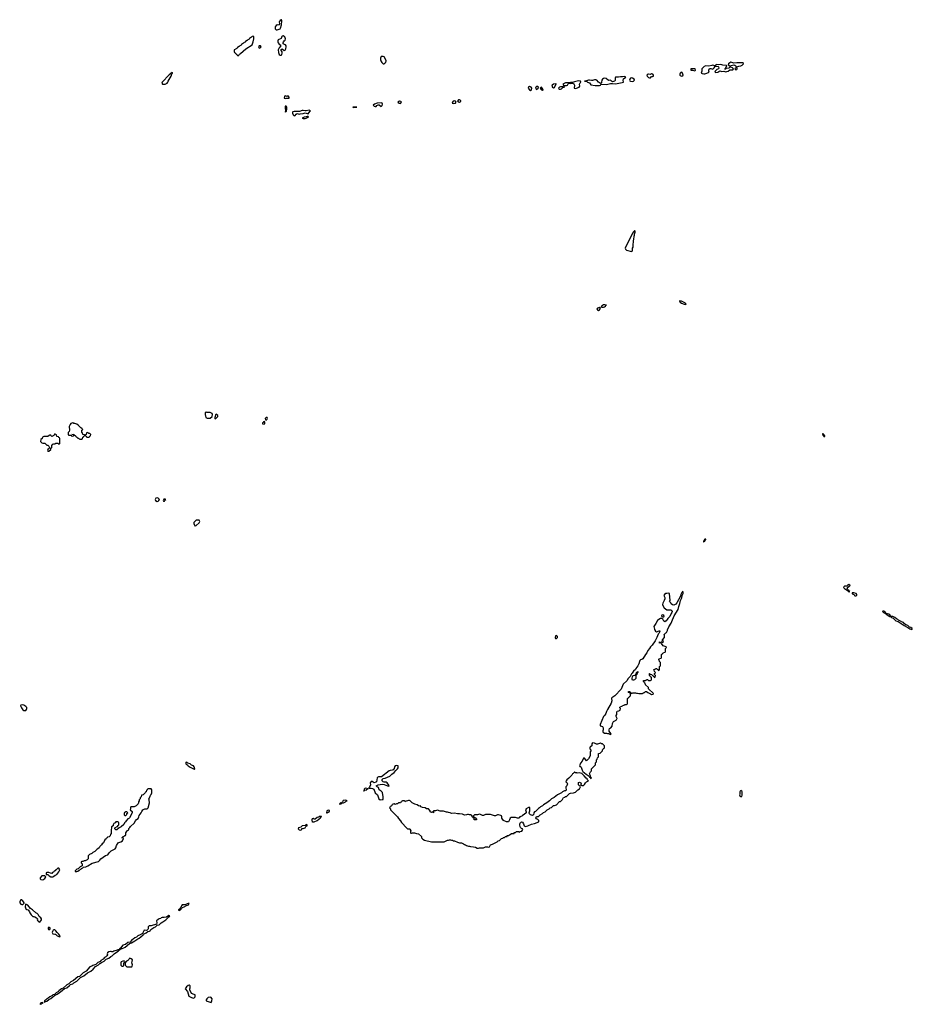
# Model space of a CAD drawing. Header units: inches. Extents: x 2701622 to 2964296, y 496201 to 720542.
# Tile 86 of 256: x 2803067 to 2820896, y 622503 to 642175. Entities that reach past the tile are written whole.
import ezdxf

# ---------------------------------------------------------------- set-up
doc = ezdxf.new("R2010")
doc.units = ezdxf.units.IN
doc.header["$MEASUREMENT"] = 0
for name, color, linetype in [('C8602', 7, 'Continuous'), ('C8603', 7, 'Continuous'), ('C8604', 7, 'Continuous'), ('C8612', 7, 'Continuous'), ('C8613', 7, 'Continuous'), ('C8614', 7, 'Continuous'), ('C8622', 7, 'Continuous'), ('C8623', 7, 'Continuous')]:
    doc.layers.add(name, color=color, linetype=linetype)

msp = doc.modelspace()

# ---------------------------------------------------------------- linework, layer by layer
at = {"layer": 'C8602', "color": 4, "elevation": 4}
for points in [[(2803114, 628486), (2803090, 628479), (2803084, 628470), (2803088, 628450), (2803103, 628423), (2803129, 628389), (2803150, 628375), (2803170, 628370), (2803190, 628376), (2803205, 628390), (2803211, 628410), (2803207, 628430), (2803190, 628450), (2803150, 628478)], [(2806390, 627338), (2806386, 627334), (2806387, 627310), (2806423, 627283), (2806431, 627270), (2806470, 627241), (2806550, 627202), (2806558, 627202), (2806566, 627210), (2806554, 627250), (2806538, 627270), (2806500, 627280), (2806470, 627308), (2806424, 627324), (2806413, 627333)], [(2805690, 626806), (2805630, 626806), (2805618, 626802), (2805614, 626790), (2805598, 626782), (2805594, 626750), (2805578, 626742), (2805573, 626727), (2805530, 626686), (2805498, 626682), (2805494, 626650), (2805474, 626630), (2805474, 626610), (2805453, 626587), (2805452, 626568), (2805442, 626550), (2805442, 626530), (2805431, 626509), (2805391, 626469), (2805350, 626446), (2805290, 626446), (2805282, 626430), (2805282, 626410), (2805274, 626390), (2805313, 626353), (2805312, 626330), (2805262, 626230), (2805250, 626218), (2805230, 626208), (2805192, 626170), (2805182, 626150), (2805162, 626130), (2805144, 626096), (2805094, 626050), (2805054, 626030), (2805010, 625986), (2804990, 625988), (2804968, 626010), (2804966, 626030), (2805014, 626054), (2805026, 626054), (2805030, 626074), (2805046, 626090), (2805046, 626130), (2805042, 626142), (2805030, 626146), (2804990, 626146), (2804974, 626130), (2804946, 626114), (2804931, 626090), (2804931, 626069), (2804902, 626050), (2804892, 625972), (2804894, 625910), (2804878, 625902), (2804874, 625870), (2804851, 625849), (2804818, 625842), (2804814, 625830), (2804798, 625822), (2804794, 625810), (2804770, 625786), (2804742, 625730), (2804712, 625708), (2804702, 625690), (2804665, 625655), (2804651, 625629), (2804630, 625608), (2804610, 625598), (2804570, 625558), (2804530, 625538), (2804510, 625518), (2804464, 625496), (2804434, 625470), (2804432, 625410), (2804414, 625390), (2804372, 625368), (2804353, 625367), (2804330, 625358), (2804310, 625358), (2804294, 625350), (2804294, 625330), (2804314, 625310), (2804313, 625267), (2804274, 625250), (2804232, 625208), (2804210, 625206), (2804174, 625170), (2804178, 625158), (2804190, 625154), (2804210, 625154), (2804230, 625162), (2804255, 625185), (2804298, 625210), (2804302, 625218), (2804326, 625230), (2804338, 625242), (2804390, 625251), (2804428, 625270), (2804515, 625325), (2804643, 625357), (2804670, 625382), (2804689, 625411), (2804784, 625476), (2804829, 625491), (2804854, 625526), (2804894, 625566), (2804972, 625608), (2804989, 625630), (2805002, 625678), (2805034, 625726), (2805050, 625738), (2805090, 625746), (2805122, 625770), (2805138, 625818), (2805130, 625826), (2805110, 625826), (2805108, 625832), (2805122, 625838), (2805130, 625854), (2805150, 625854), (2805170, 625874), (2805182, 625878), (2805187, 625893), (2805189, 625931), (2805198, 625950), (2805223, 625977), (2805246, 625990), (2805250, 626014), (2805270, 626034), (2805283, 626057), (2805355, 626125), (2805378, 626170), (2805403, 626197), (2805430, 626214), (2805448, 626250), (2805450, 626274), (2805494, 626326), (2805505, 626355), (2805529, 626391), (2805569, 626411), (2805590, 626405), (2805610, 626406), (2805634, 626430), (2805659, 626530), (2805655, 626590), (2805648, 626610), (2805670, 626654), (2805678, 626682), (2805690, 626694), (2805708, 626730), (2805707, 626787)], [(2809570, 626579), (2809530, 626575), (2809512, 626548), (2809492, 626530), (2809498, 626522), (2809490, 626526), (2809454, 626510), (2809462, 626502), (2809490, 626507), (2809500, 626520), (2809538, 626530), (2809575, 626550), (2809593, 626567), (2809606, 626570), (2809596, 626576)], [(2809230, 626379), (2809205, 626370), (2809194, 626330), (2809210, 626326), (2809249, 626350), (2809258, 626370), (2809255, 626375)], [(2805210, 626346), (2805190, 626346), (2805164, 626336), (2805153, 626327), (2805154, 626290), (2805170, 626274), (2805190, 626274), (2805207, 626293), (2805208, 626312), (2805226, 626330)], [(2809094, 626254), (2809050, 626254), (2809037, 626243), (2809008, 626232), (2808970, 626199), (2808950, 626204), (2808930, 626216), (2808907, 626210), (2808899, 626190), (2808910, 626142), (2808914, 626146), (2808950, 626148), (2809010, 626175), (2809073, 626230), (2809076, 626244), (2809095, 626250)], [(2808790, 626095), (2808766, 626074), (2808710, 626072), (2808680, 626040), (2808636, 626030), (2808631, 626010), (2808646, 625986), (2808670, 625979), (2808690, 625987), (2808695, 625990), (2808705, 626015), (2808730, 626014), (2808769, 626030), (2808783, 626057), (2808794, 626066), (2808806, 626070), (2808806, 626090)], [(2803850, 625226), (2803830, 625226), (2803790, 625186), (2803778, 625182), (2803774, 625170), (2803754, 625166), (2803751, 625149), (2803725, 625135), (2803710, 625118), (2803680, 625120), (2803650, 625138), (2803610, 625138), (2803594, 625130), (2803598, 625098), (2803630, 625094), (2803654, 625070), (2803690, 625052), (2803730, 625052), (2803750, 625065), (2803774, 625086), (2803810, 625098), (2803848, 625150), (2803868, 625190)], [(2803510, 625068), (2803474, 625030), (2803474, 625010), (2803490, 624994), (2803530, 624992), (2803550, 625002), (2803570, 625014), (2803586, 625050), (2803567, 625067)], [(2803088, 624592), (2803073, 624570), (2803067, 624550), (2803067, 624530), (2803090, 624503), (2803110, 624495), (2803130, 624499), (2803157, 624523), (2803157, 624530), (2803130, 624572), (2803110, 624587)], [(2803190, 624504), (2803181, 624499), (2803176, 624450), (2803190, 624410), (2803210, 624396), (2803236, 624390), (2803265, 624350), (2803271, 624331), (2803298, 624290), (2803330, 624258), (2803350, 624258), (2803370, 624251), (2803402, 624230), (2803422, 624210), (2803418, 624190), (2803431, 624170), (2803450, 624151), (2803470, 624142), (2803499, 624190), (2803501, 624210), (2803489, 624230), (2803459, 624259), (2803436, 624296), (2803415, 624315), (2803388, 624328), (2803325, 624390), (2803280, 624420), (2803230, 624482)], [(2806430, 624519), (2806410, 624513), (2806399, 624501), (2806373, 624487), (2806330, 624492), (2806311, 624489), (2806298, 624470), (2806285, 624435), (2806258, 624402), (2806242, 624390), (2806242, 624382), (2806250, 624374), (2806256, 624384), (2806270, 624386), (2806281, 624399), (2806290, 624401), (2806301, 624419), (2806322, 624438), (2806355, 624450), (2806400, 624480), (2806439, 624490), (2806455, 624515)], [(2806044, 624276), (2805997, 624243), (2805950, 624234), (2805910, 624235), (2805894, 624230), (2805884, 624216), (2805852, 624210), (2805830, 624196), (2805801, 624170), (2805804, 624130), (2805797, 624103), (2805690, 624074), (2805666, 624074), (2805650, 624068), (2805632, 624050), (2805631, 624010), (2805625, 623995), (2805615, 623985), (2805590, 623979), (2805550, 623986), (2805536, 623944), (2805520, 623920), (2805471, 623889), (2805428, 623872), (2805399, 623841), (2805368, 623832), (2805336, 623804), (2805310, 623789), (2805291, 623770), (2805275, 623745), (2805230, 623735), (2805180, 623700), (2805130, 623685), (2805077, 623623), (2805061, 623610), (2805060, 623600), (2805047, 623593), (2805030, 623592), (2805017, 623583), (2804950, 623564), (2804930, 623549), (2804910, 623548), (2804896, 623556), (2804879, 623559), (2804845, 623550), (2804823, 623530), (2804816, 623510), (2804819, 623490), (2804807, 623470), (2804790, 623453), (2804763, 623437), (2804735, 623405), (2804690, 623376), (2804679, 623361), (2804630, 623338), (2804590, 623295), (2804530, 623276), (2804510, 623263), (2804470, 623249), (2804396, 623164), (2804337, 623130), (2804284, 623076), (2804259, 623061), (2804230, 623049), (2804139, 622981), (2804086, 622954), (2804051, 622909), (2804010, 622889), (2803937, 622823), (2803903, 622810), (2803851, 622770), (2803842, 622758), (2803795, 622730), (2803784, 622716), (2803760, 622700), (2803731, 622690), (2803722, 622678), (2803670, 622652), (2803637, 622623), (2803611, 622610), (2803603, 622597), (2803563, 622570), (2803562, 622558), (2803554, 622550), (2803570, 622547), (2803582, 622558), (2803612, 622568), (2803650, 622598), (2803690, 622616), (2803729, 622651), (2803755, 622665), (2803763, 622677), (2803817, 622703), (2803859, 622741), (2803879, 622750), (2803963, 622817), (2804010, 622831), (2804060, 622880), (2804084, 622896), (2804129, 622911), (2804150, 622930), (2804210, 622967), (2804282, 623038), (2804306, 623054), (2804348, 623070), (2804422, 623130), (2804490, 623166), (2804536, 623204), (2804584, 623256), (2804639, 623290), (2804665, 623315), (2804701, 623339), (2804756, 623364), (2804796, 623404), (2804850, 623428), (2804885, 623455), (2804912, 623468), (2804952, 623508), (2805039, 623570), (2805041, 623579), (2805053, 623587), (2805066, 623590), (2805062, 623598), (2805070, 623592), (2805078, 623602), (2805149, 623630), (2805174, 623646), (2805261, 623719), (2805298, 623730), (2805369, 623770), (2805426, 623814), (2805450, 623825), (2805485, 623850), (2805533, 623890), (2805539, 623901), (2805594, 623930), (2805625, 623955), (2805657, 623963), (2805670, 623971), (2805685, 623995), (2805745, 624035), (2805779, 624050), (2805816, 624084), (2805850, 624094), (2805890, 624130), (2805929, 624150), (2805984, 624190), (2806009, 624210), (2806016, 624224), (2806028, 624230), (2806037, 624243), (2806054, 624250), (2806068, 624270)], [(2803650, 624046), (2803634, 624030), (2803634, 624010), (2803650, 623994), (2803670, 624002), (2803678, 624010), (2803678, 624030)], [(2803750, 623993), (2803736, 623984), (2803721, 623959), (2803716, 623936), (2803730, 623911), (2803770, 623906), (2803781, 623901), (2803812, 623870), (2803870, 623854), (2803878, 623870), (2803845, 623910), (2803815, 623935), (2803790, 623973), (2803770, 623989)], [(2805270, 623422), (2805252, 623410), (2805245, 623395), (2805230, 623378), (2805198, 623362), (2805190, 623346), (2805178, 623342), (2805174, 623330), (2805174, 623290), (2805178, 623278), (2805190, 623274), (2805210, 623254), (2805310, 623254), (2805316, 623264), (2805322, 623290), (2805309, 623330), (2805316, 623356), (2805318, 623390), (2805293, 623413)], [(2805150, 623366), (2805130, 623366), (2805094, 623350), (2805085, 623330), (2805086, 623290), (2805090, 623282), (2805107, 623267), (2805130, 623265), (2805147, 623273), (2805148, 623332), (2805162, 623338), (2805166, 623350), (2805162, 623362)], [(2806450, 622884), (2806430, 622879), (2806398, 622850), (2806372, 622810), (2806416, 622756), (2806448, 622668), (2806483, 622643), (2806530, 622626), (2806549, 622631), (2806569, 622650), (2806575, 622690), (2806570, 622695), (2806530, 622703), (2806502, 622722), (2806486, 622746), (2806466, 622790), (2806465, 622810), (2806474, 622834), (2806469, 622869)], [(2806870, 622644), (2806830, 622638), (2806802, 622610), (2806794, 622590), (2806794, 622570), (2806890, 622536), (2806904, 622570), (2806909, 622610), (2806902, 622622), (2806890, 622637)], [(2803516, 622536), (2803492, 622530), (2803484, 622516), (2803472, 622510), (2803490, 622503), (2803538, 622530), (2803535, 622535)]]:
    msp.add_lwpolyline(points, close=True, dxfattribs=at)
msp.add_lwpolyline([(2810000, 626814), (2809970, 626818), (2809950, 626798), (2809945, 626775), (2809934, 626770), (2809950, 626767), (2809961, 626779), (2809998, 626790), (2810000, 626794)], dxfattribs=at)
at = {"layer": 'C8603', "color": 4, "elevation": 4}
for points in [[(2806790, 634335), (2806774, 634330), (2806772, 634290), (2806782, 634230), (2806810, 634211), (2806870, 634211), (2806909, 634250), (2806919, 634290), (2806910, 634308), (2806869, 634329), (2806808, 634328)], [(2806990, 634295), (2806980, 634280), (2806972, 634248), (2806962, 634230), (2806962, 634210), (2806970, 634202), (2806986, 634210), (2807026, 634250), (2807026, 634270)], [(2804130, 634118), (2804090, 634108), (2804072, 634090), (2804058, 634050), (2804064, 633976), (2804052, 633950), (2804032, 633930), (2804033, 633893), (2804038, 633878), (2804050, 633874), (2804094, 633874), (2804098, 633858), (2804130, 633854), (2804142, 633858), (2804146, 633870), (2804142, 633882), (2804106, 633886), (2804106, 633890), (2804150, 633894), (2804158, 633878), (2804174, 633870), (2804178, 633858), (2804190, 633854), (2804198, 633838), (2804210, 633834), (2804230, 633814), (2804250, 633814), (2804258, 633798), (2804270, 633794), (2804310, 633794), (2804322, 633798), (2804327, 633833), (2804342, 633838), (2804347, 633853), (2804362, 633858), (2804366, 633870), (2804362, 633882), (2804327, 633887), (2804322, 633922), (2804306, 633930), (2804308, 633972), (2804322, 633978), (2804326, 633990), (2804306, 634010), (2804290, 634018), (2804237, 634077), (2804210, 634095), (2804170, 634106), (2804150, 634106)], [(2807950, 634146), (2807938, 634142), (2807933, 634127), (2807918, 634122), (2807914, 634110), (2807918, 634098), (2807950, 634094), (2807966, 634110), (2807962, 634142)], [(2807990, 634228), (2807972, 634210), (2807978, 634178), (2807990, 634174), (2808010, 634194), (2808015, 634210), (2808007, 634227)], [(2803776, 633896), (2803765, 633895), (2803751, 633869), (2803710, 633846), (2803686, 633870), (2803670, 633878), (2803654, 633870), (2803630, 633846), (2803550, 633846), (2803525, 633835), (2803514, 633810), (2803490, 633786), (2803485, 633750), (2803510, 633722), (2803530, 633714), (2803570, 633714), (2803610, 633674), (2803631, 633671), (2803650, 633654), (2803662, 633630), (2803660, 633620), (2803653, 633607), (2803630, 633586), (2803622, 633570), (2803630, 633554), (2803650, 633554), (2803686, 633590), (2803687, 633613), (2803702, 633618), (2803706, 633630), (2803706, 633670), (2803730, 633694), (2803750, 633702), (2803776, 633704), (2803790, 633714), (2803830, 633714), (2803850, 633694), (2803862, 633698), (2803866, 633710), (2803866, 633810), (2803862, 633822), (2803847, 633827), (2803842, 633842), (2803807, 633847), (2803802, 633882)], [(2804430, 633926), (2804398, 633922), (2804394, 633890), (2804378, 633882), (2804374, 633870), (2804378, 633858), (2804393, 633853), (2804398, 633838), (2804410, 633834), (2804450, 633834), (2804462, 633838), (2804467, 633853), (2804482, 633858), (2804486, 633890), (2804470, 633906), (2804447, 633907)], [(2805810, 632619), (2805786, 632614), (2805772, 632590), (2805782, 632570), (2805810, 632552), (2805830, 632558), (2805848, 632570), (2805858, 632590), (2805830, 632615)], [(2805970, 632598), (2805950, 632598), (2805946, 632594), (2805934, 632570), (2805938, 632558), (2805950, 632554), (2805962, 632558), (2805967, 632573), (2805986, 632590)], [(2806630, 632179), (2806590, 632175), (2806542, 632130), (2806542, 632110), (2806565, 632065), (2806570, 632062), (2806590, 632072), (2806650, 632122), (2806662, 632150), (2806654, 632174)]]:
    msp.add_lwpolyline(points, close=True, dxfattribs=at)
at = {"layer": 'C8604', "color": 4, "elevation": 4}
for points in [[(2808290, 642175), (2808270, 642161), (2808251, 642130), (2808257, 642090), (2808250, 642075), (2808232, 642068), (2808210, 642070), (2808190, 642061), (2808169, 642030), (2808172, 641992), (2808190, 641970), (2808210, 641970), (2808250, 641983), (2808268, 641992), (2808277, 642003), (2808296, 642070), (2808302, 642150), (2808297, 642170)], [(2807730, 641846), (2807710, 641838), (2807697, 641823), (2807660, 641800), (2807651, 641789), (2807625, 641775), (2807610, 641758), (2807580, 641740), (2807570, 641728), (2807550, 641718), (2807537, 641703), (2807500, 641680), (2807491, 641669), (2807465, 641655), (2807450, 641638), (2807420, 641620), (2807410, 641608), (2807385, 641595), (2807378, 641582), (2807354, 641570), (2807354, 641530), (2807358, 641518), (2807373, 641513), (2807378, 641498), (2807393, 641493), (2807398, 641478), (2807413, 641473), (2807418, 641458), (2807430, 641454), (2807450, 641474), (2807455, 641485), (2807470, 641492), (2807477, 641503), (2807587, 641593), (2807709, 641670), (2807732, 641730), (2807744, 641790), (2807742, 641818), (2807746, 641830)], [(2808328, 641852), (2808312, 641848), (2808303, 641837), (2808290, 641797), (2808231, 641770), (2808224, 641750), (2808223, 641730), (2808231, 641710), (2808250, 641683), (2808271, 641670), (2808281, 641650), (2808249, 641611), (2808232, 641570), (2808237, 641517), (2808250, 641481), (2808270, 641468), (2808290, 641468), (2808305, 641475), (2808310, 641510), (2808307, 641530), (2808290, 641558), (2808290, 641582), (2808310, 641591), (2808350, 641557), (2808370, 641565), (2808382, 641590), (2808392, 641630), (2808391, 641650), (2808379, 641670), (2808370, 641676), (2808343, 641683), (2808332, 641692), (2808330, 641710), (2808336, 641730), (2808350, 641750), (2808370, 641764), (2808375, 641790), (2808372, 641810), (2808360, 641830), (2808350, 641841)], [(2807877, 641650), (2807847, 641650), (2807836, 641630), (2807850, 641609), (2807870, 641610), (2807892, 641630)], [(2806110, 641118), (2806090, 641108), (2806083, 641097), (2806050, 641073), (2805911, 640930), (2805904, 640910), (2805916, 640890), (2805930, 640884), (2805970, 640888), (2806010, 640906), (2806029, 640930), (2806035, 640950), (2806093, 641047), (2806107, 641093), (2806118, 641110), (2806116, 641116)], [(2808370, 640657), (2808359, 640650), (2808350, 640606), (2808370, 640601), (2808392, 640608), (2808430, 640605), (2808448, 640610), (2808449, 640630), (2808430, 640654), (2808410, 640643), (2808390, 640644)], [(2808372, 640448), (2808370, 640394), (2808380, 640340), (2808370, 640338), (2808370, 640325), (2808380, 640340), (2808390, 640339), (2808397, 640350), (2808405, 640390), (2808400, 640430), (2808390, 640446)], [(2808850, 640366), (2808788, 640352), (2808770, 640352), (2808730, 640363), (2808710, 640361), (2808657, 640343), (2808550, 640342), (2808525, 640335), (2808518, 640330), (2808515, 640310), (2808530, 640275), (2808550, 640253), (2808570, 640263), (2808591, 640289), (2808610, 640300), (2808650, 640290), (2808670, 640292), (2808730, 640302), (2808770, 640315), (2808830, 640291), (2808860, 640340), (2808873, 640350), (2808862, 640362)], [(2809798, 640430), (2809722, 640430), (2809730, 640422), (2809790, 640427)], [(2808810, 640239), (2808790, 640232), (2808752, 640230), (2808711, 640210), (2808730, 640201), (2808770, 640202), (2808790, 640208), (2808830, 640226), (2808834, 640234), (2808830, 640238)]]:
    msp.add_lwpolyline(points, close=True, dxfattribs=at)
at = {"layer": 'C8612', "color": 4, "elevation": 4}
for points in [[(2815747, 630000), (2815750, 629991), (2815770, 629961), (2815790, 629945), (2815838, 629962), (2815850, 629972), (2815851, 629951), (2815831, 629910), (2815821, 629899), (2815793, 629830), (2815757, 629763), (2815700, 629680), (2815670, 629645), (2815650, 629610), (2815611, 629570), (2815595, 629525), (2815564, 629490), (2815514, 629406), (2815491, 629389), (2815470, 629384), (2815454, 629370), (2815444, 629350), (2815434, 629306), (2815413, 629267), (2815371, 629210), (2815366, 629190), (2815330, 629162), (2815303, 629117), (2815290, 629108), (2815261, 629050), (2815223, 629010), (2815193, 628967), (2815123, 628897), (2815078, 628802), (2814957, 628663), (2814895, 628625), (2814887, 628613), (2814893, 628567), (2814880, 628520), (2814810, 628394), (2814788, 628350), (2814775, 628310), (2814757, 628283), (2814729, 628251), (2814661, 628090), (2814664, 628064), (2814690, 628062), (2814710, 628054), (2814722, 628030), (2814722, 627990), (2814712, 627970), (2814712, 627950), (2814720, 627940), (2814750, 627922), (2814790, 627922), (2814810, 627914), (2814830, 627914), (2814870, 627894), (2814878, 627910), (2814876, 627916), (2814840, 627960), (2814838, 627990), (2814849, 628011), (2814875, 628030), (2814899, 628061), (2814910, 628114), (2814929, 628150), (2814980, 628180), (2814996, 628204), (2814998, 628210), (2814982, 628250), (2814984, 628270), (2814994, 628290), (2814995, 628345), (2815002, 628358), (2815035, 628365), (2815062, 628378), (2815066, 628410), (2815062, 628422), (2815046, 628430), (2815062, 628438), (2815067, 628453), (2815102, 628458), (2815110, 628474), (2815142, 628478), (2815150, 628494), (2815190, 628494), (2815202, 628498), (2815206, 628510), (2815206, 628610), (2815222, 628618), (2815230, 628634), (2815242, 628638), (2815250, 628654), (2815262, 628658), (2815266, 628670), (2815266, 628710), (2815258, 628718), (2815226, 628730), (2815230, 628754), (2815250, 628752), (2815274, 628730), (2815278, 628718), (2815290, 628714), (2815316, 628724), (2815370, 628725), (2815390, 628718), (2815410, 628722), (2815433, 628713), (2815450, 628712), (2815510, 628714), (2815522, 628718), (2815527, 628733), (2815550, 628734), (2815570, 628754), (2815590, 628754), (2815614, 628730), (2815664, 628704), (2815690, 628694), (2815722, 628698), (2815726, 628710), (2815627, 628807), (2815626, 628830), (2815567, 628887), (2815562, 628922), (2815547, 628927), (2815542, 628942), (2815526, 628950), (2815526, 628970), (2815530, 628974), (2815570, 628974), (2815582, 628978), (2815590, 628994), (2815610, 628994), (2815618, 628978), (2815630, 628974), (2815670, 628974), (2815682, 628978), (2815686, 628990), (2815686, 629030), (2815682, 629042), (2815667, 629047), (2815662, 629062), (2815646, 629070), (2815646, 629110), (2815653, 629113), (2815658, 629098), (2815693, 629093), (2815698, 629078), (2815713, 629073), (2815718, 629058), (2815733, 629053), (2815738, 629038), (2815750, 629034), (2815762, 629038), (2815766, 629070), (2815762, 629082), (2815746, 629090), (2815746, 629110), (2815762, 629118), (2815766, 629130), (2815762, 629142), (2815746, 629150), (2815742, 629182), (2815726, 629190), (2815730, 629194), (2815762, 629198), (2815770, 629214), (2815790, 629214), (2815798, 629198), (2815813, 629193), (2815818, 629178), (2815830, 629174), (2815842, 629178), (2815846, 629190), (2815846, 629250), (2815862, 629258), (2815866, 629270), (2815866, 629330), (2815862, 629342), (2815846, 629350), (2815842, 629382), (2815826, 629390), (2815842, 629398), (2815850, 629414), (2815882, 629418), (2815886, 629430), (2815887, 629493), (2815902, 629498), (2815907, 629513), (2815922, 629518), (2815927, 629533), (2815962, 629538), (2815966, 629550), (2815966, 629610), (2815986, 629630), (2815982, 629642), (2815923, 629663), (2815886, 629710), (2815882, 629722), (2815870, 629726), (2815850, 629718), (2815844, 629730), (2815850, 629742), (2815870, 629734), (2815882, 629738), (2815890, 629754), (2815894, 629754), (2815898, 629738), (2815910, 629734), (2815926, 629750), (2815922, 629762), (2815906, 629766), (2815907, 629787), (2815946, 629830), (2815948, 629870), (2815942, 629890), (2815970, 629922), (2815989, 629931), (2815996, 629944), (2816009, 629971), (2816009, 629990), (2816013, 630000)], [(2810000, 626794), (2810002, 626798), (2810026, 626810), (2810000, 626814)]]:
    msp.add_lwpolyline(points, dxfattribs=at)
for points in [[(2813790, 629874), (2813770, 629866), (2813765, 629830), (2813770, 629814), (2813790, 629812), (2813808, 629830), (2813808, 629850)], [(2815310, 628978), (2815298, 628990), (2815298, 629010), (2815309, 629051), (2815315, 629065), (2815325, 629075), (2815358, 629082), (2815370, 629094), (2815382, 629098), (2815388, 629132), (2815402, 629138), (2815410, 629154), (2815414, 629150), (2815414, 629130), (2815398, 629122), (2815394, 629090), (2815378, 629082), (2815374, 629070), (2815372, 629010), (2815350, 628986), (2815330, 628978)], [(2814510, 627726), (2814494, 627710), (2814492, 627668), (2814470, 627646), (2814458, 627642), (2814454, 627630), (2814454, 627610), (2814472, 627590), (2814472, 627570), (2814462, 627550), (2814462, 627470), (2814430, 627406), (2814386, 627366), (2814378, 627390), (2814350, 627418), (2814330, 627418), (2814302, 627358), (2814270, 627318), (2814247, 627270), (2814256, 627256), (2814271, 627251), (2814281, 627241), (2814299, 627179), (2814316, 627156), (2814379, 627099), (2814440, 627060), (2814450, 627042), (2814460, 627040), (2814470, 627014), (2814482, 627018), (2814486, 627030), (2814470, 627046), (2814462, 627042), (2814466, 627070), (2814449, 627110), (2814466, 627150), (2814486, 627170), (2814486, 627210), (2814566, 627290), (2814566, 627330), (2814586, 627350), (2814586, 627390), (2814602, 627398), (2814606, 627430), (2814626, 627450), (2814628, 627512), (2814662, 627518), (2814666, 627530), (2814682, 627538), (2814686, 627550), (2814706, 627570), (2814706, 627590), (2814722, 627598), (2814730, 627614), (2814742, 627618), (2814746, 627630), (2814746, 627670), (2814707, 627707), (2814688, 627708), (2814670, 627718), (2814645, 627715), (2814610, 627698), (2814590, 627698), (2814550, 627718)], [(2810595, 627275), (2810567, 627270), (2810553, 627250), (2810548, 627212), (2810527, 627190), (2810510, 627181), (2810470, 627174), (2810450, 627166), (2810293, 627047), (2810234, 627046), (2810218, 627042), (2810207, 627030), (2810191, 626950), (2810179, 626941), (2810149, 626929), (2810110, 626955), (2810090, 626955), (2810065, 626930), (2810076, 626890), (2810056, 626844), (2810041, 626830), (2810042, 626822), (2810050, 626818), (2810090, 626824), (2810117, 626817), (2810138, 626798), (2810170, 626731), (2810212, 626690), (2810222, 626670), (2810238, 626610), (2810270, 626591), (2810310, 626592), (2810326, 626594), (2810328, 626612), (2810329, 626650), (2810314, 626734), (2810290, 626764), (2810249, 626789), (2810234, 626834), (2810206, 626850), (2810188, 626870), (2810226, 626890), (2810310, 626902), (2810350, 626894), (2810413, 626867), (2810439, 626861), (2810448, 626870), (2810438, 626878), (2810410, 626929), (2810390, 626940), (2810350, 626940), (2810327, 626947), (2810309, 626970), (2810310, 626992), (2810326, 627014), (2810370, 627020), (2810457, 627063), (2810498, 627102), (2810550, 627131), (2810583, 627177), (2810613, 627207), (2810626, 627230), (2810629, 627250), (2810625, 627265), (2810618, 627270)], [(2814158, 627138), (2814150, 627138), (2814124, 627116), (2814110, 627109), (2814096, 627084), (2814077, 627063), (2814037, 627023), (2813996, 626990), (2813981, 626970), (2813978, 626950), (2813996, 626936), (2814011, 626910), (2813996, 626870), (2813978, 626850), (2813976, 626830), (2813982, 626790), (2813974, 626770), (2813950, 626768), (2813938, 626762), (2813910, 626748), (2813890, 626728), (2813810, 626688), (2813745, 626635), (2813690, 626608), (2813651, 626569), (2813622, 626550), (2813595, 626525), (2813530, 626488), (2813511, 626469), (2813470, 626448), (2813451, 626429), (2813430, 626418), (2813370, 626358), (2813352, 626348), (2813334, 626330), (2813333, 626287), (2813310, 626278), (2813290, 626282), (2813270, 626289), (2813249, 626309), (2813242, 626330), (2813254, 626366), (2813258, 626430), (2813254, 626434), (2813230, 626432), (2813185, 626410), (2813171, 626390), (2813186, 626350), (2813185, 626330), (2813145, 626295), (2813110, 626278), (2813096, 626264), (2813054, 626250), (2813042, 626230), (2813030, 626224), (2813010, 626224), (2812970, 626235), (2812884, 626236), (2812861, 626219), (2812850, 626186), (2812830, 626148), (2812790, 626148), (2812730, 626178), (2812700, 626220), (2812698, 626250), (2812690, 626266), (2812676, 626276), (2812630, 626289), (2812610, 626288), (2812570, 626268), (2812550, 626268), (2812470, 626298), (2812370, 626298), (2812330, 626278), (2812310, 626278), (2812270, 626298), (2812250, 626302), (2812210, 626289), (2812152, 626288), (2812132, 626270), (2812138, 626238), (2812170, 626234), (2812178, 626218), (2812194, 626210), (2812193, 626187), (2812170, 626186), (2812148, 626190), (2812142, 626222), (2812127, 626227), (2812122, 626242), (2812107, 626247), (2812106, 626270), (2812070, 626288), (2812050, 626288), (2812030, 626298), (2812010, 626298), (2811990, 626288), (2811950, 626282), (2811910, 626299), (2811850, 626308), (2811812, 626308), (2811750, 626322), (2811690, 626318), (2811666, 626330), (2811630, 626335), (2811610, 626344), (2811590, 626342), (2811530, 626359), (2811465, 626365), (2811410, 626379), (2811370, 626368), (2811334, 626366), (2811334, 626330), (2811330, 626326), (2811322, 626342), (2811310, 626346), (2811290, 626338), (2811266, 626350), (2811266, 626370), (2811230, 626408), (2811190, 626408), (2811166, 626430), (2811110, 626435), (2811078, 626450), (2811070, 626466), (2811050, 626462), (2811030, 626468), (2811009, 626489), (2810961, 626501), (2810908, 626528), (2810866, 626570), (2810850, 626578), (2810830, 626578), (2810810, 626566), (2810778, 626562), (2810770, 626546), (2810762, 626562), (2810750, 626566), (2810710, 626566), (2810698, 626562), (2810693, 626547), (2810678, 626542), (2810672, 626528), (2810630, 626528), (2810610, 626508), (2810593, 626507), (2810570, 626498), (2810550, 626506), (2810518, 626502), (2810513, 626487), (2810498, 626482), (2810493, 626467), (2810478, 626462), (2810473, 626447), (2810458, 626442), (2810454, 626430), (2810474, 626410), (2810474, 626390), (2810611, 626251), (2810630, 626214), (2810674, 626170), (2810690, 626134), (2810800, 626020), (2810812, 626012), (2810850, 626012), (2810861, 626001), (2810877, 625970), (2810871, 625950), (2810872, 625932), (2810882, 625922), (2810890, 625922), (2810910, 625931), (2810950, 625932), (2810993, 625913), (2811032, 625912), (2811090, 625854), (2811094, 625830), (2811120, 625800), (2811150, 625782), (2811290, 625751), (2811548, 625752), (2811610, 625782), (2811630, 625782), (2811650, 625792), (2811670, 625792), (2811690, 625782), (2811710, 625782), (2811730, 625772), (2811750, 625772), (2811810, 625742), (2811850, 625732), (2811890, 625732), (2811932, 625712), (2811953, 625693), (2811972, 625692), (2811993, 625673), (2812010, 625672), (2812030, 625662), (2812050, 625662), (2812073, 625653), (2812131, 625651), (2812170, 625642), (2812205, 625625), (2812230, 625625), (2812250, 625632), (2812330, 625632), (2812372, 625652), (2812408, 625652), (2812430, 625642), (2812448, 625652), (2812470, 625692), (2812510, 625702), (2812606, 625750), (2812626, 625770), (2812650, 625774), (2812690, 625814), (2812716, 625824), (2812730, 625834), (2812750, 625834), (2812770, 625854), (2812802, 625858), (2812807, 625873), (2812830, 625874), (2812848, 625892), (2812867, 625893), (2812890, 625914), (2812930, 625914), (2812942, 625918), (2812947, 625933), (2812970, 625934), (2812990, 625954), (2813027, 625953), (2813050, 625942), (2813066, 625954), (2813097, 625963), (2813115, 625995), (2813108, 626010), (2813090, 626017), (2813070, 626034), (2813063, 626050), (2813056, 626090), (2813057, 626110), (2813067, 626133), (2813090, 626147), (2813110, 626145), (2813131, 626111), (2813146, 626066), (2813170, 626058), (2813214, 626066), (2813230, 626078), (2813290, 626105), (2813350, 626116), (2813434, 626146), (2813438, 626150), (2813434, 626174), (2813414, 626194), (2813388, 626210), (2813378, 626230), (2813388, 626252), (2813430, 626254), (2813466, 626290), (2813510, 626312), (2813530, 626332), (2813566, 626350), (2813606, 626390), (2813646, 626410), (2813666, 626430), (2813690, 626434), (2813728, 626472), (2813747, 626473), (2813786, 626490), (2813850, 626554), (2813870, 626554), (2813910, 626594), (2813930, 626634), (2813956, 626644), (2813970, 626654), (2813990, 626654), (2814050, 626714), (2814070, 626722), (2814130, 626725), (2814170, 626738), (2814218, 626790), (2814248, 626810), (2814266, 626850), (2814262, 626862), (2814250, 626866), (2814230, 626886), (2814230, 626934), (2814250, 626942), (2814274, 626930), (2814282, 626910), (2814274, 626890), (2814278, 626878), (2814293, 626873), (2814327, 626873), (2814350, 626894), (2814369, 626931), (2814389, 626951), (2814426, 626970), (2814410, 626986), (2814399, 627010), (2814382, 627022), (2814342, 627070), (2814293, 627113), (2814250, 627129), (2814203, 627123), (2814193, 627127), (2814170, 627126)], [(2817470, 626775), (2817457, 626763), (2817451, 626750), (2817451, 626710), (2817445, 626690), (2817452, 626670), (2817470, 626658), (2817490, 626652), (2817497, 626683), (2817498, 626750), (2817490, 626764)]]:
    msp.add_lwpolyline(points, close=True, dxfattribs=at)
at = {"layer": 'C8613', "color": 4, "elevation": 4}
for points in [[(2815350, 637966), (2815338, 637942), (2815330, 637938), (2815310, 637908), (2815162, 637610), (2815165, 637590), (2815190, 637573), (2815290, 637546), (2815298, 637550), (2815308, 637570), (2815308, 637610), (2815318, 637630), (2815318, 637690), (2815328, 637732), (2815329, 637770), (2815335, 637785), (2815342, 637850), (2815349, 637870), (2815348, 637890), (2815358, 637930), (2815358, 637950)], [(2814668, 636428), (2814645, 636425), (2814608, 636410), (2814597, 636390), (2814610, 636375), (2814630, 636368), (2814650, 636377), (2814667, 636410), (2814664, 636416)], [(2814757, 636477), (2814730, 636475), (2814710, 636467), (2814691, 636450), (2814691, 636431), (2814730, 636432), (2814750, 636438), (2814769, 636450), (2814776, 636464), (2814788, 636470)], [(2816245, 636555), (2816243, 636550), (2816259, 636530), (2816286, 636510), (2816342, 636490), (2816370, 636488), (2816378, 636490), (2816364, 636504), (2816364, 636510), (2816329, 636530), (2816288, 636550)], [(2819110, 633908), (2819104, 633896), (2819110, 633872), (2819122, 633862), (2819130, 633847), (2819150, 633845), (2819150, 633858), (2819130, 633888), (2819116, 633896)], [(2816750, 631795), (2816744, 631790), (2816741, 631779), (2816732, 631770), (2816734, 631766), (2816730, 631766), (2816726, 631746), (2816730, 631734), (2816733, 631747), (2816742, 631758), (2816750, 631758), (2816761, 631779), (2816773, 631790), (2816770, 631794)], [(2819630, 630892), (2819605, 630870), (2819600, 630860), (2819590, 630855), (2819545, 630855), (2819530, 630846), (2819522, 630830), (2819542, 630810), (2819585, 630785), (2819594, 630770), (2819620, 630760), (2819622, 630750), (2819630, 630745), (2819636, 630744), (2819646, 630750), (2819630, 630766), (2819622, 630762), (2819626, 630770), (2819606, 630786), (2819598, 630810), (2819607, 630833), (2819618, 630842), (2819630, 630845), (2819652, 630868), (2819650, 630875)], [(2819730, 630726), (2819698, 630722), (2819694, 630710), (2819710, 630694), (2819730, 630694), (2819742, 630670), (2819750, 630665), (2819770, 630665), (2819787, 630673), (2819788, 630690), (2819778, 630710)], [(2815910, 630284), (2815890, 630278), (2815886, 630270), (2815892, 630252), (2815910, 630242), (2815930, 630242), (2815938, 630250), (2815932, 630272)]]:
    msp.add_lwpolyline(points, close=True, dxfattribs=at)
msp.add_lwpolyline([(2816013, 630000), (2816030, 630042), (2816081, 630119), (2816090, 630152), (2816137, 630263), (2816218, 630390), (2816230, 630454), (2816254, 630510), (2816269, 630571), (2816293, 630627), (2816299, 630670), (2816317, 630710), (2816319, 630730), (2816314, 630754), (2816310, 630755), (2816302, 630738), (2816290, 630729), (2816271, 630690), (2816263, 630657), (2816193, 630527), (2816170, 630499), (2816130, 630475), (2816104, 630484), (2816083, 630503), (2816070, 630526), (2816048, 630550), (2816058, 630570), (2816046, 630710), (2816030, 630718), (2815990, 630709), (2815970, 630709), (2815945, 630690), (2815936, 630670), (2815937, 630657), (2815951, 630630), (2815954, 630606), (2815941, 630570), (2815910, 630518), (2815908, 630490), (2815913, 630470), (2815943, 630423), (2815990, 630382), (2816070, 630382), (2816090, 630374), (2816101, 630350), (2816096, 630330), (2816078, 630310), (2816050, 630249), (2816012, 630210), (2816002, 630190), (2815977, 630163), (2815950, 630146), (2815936, 630156), (2815910, 630198), (2815890, 630209), (2815870, 630209), (2815831, 630189), (2815810, 630169), (2815775, 630110), (2815731, 630050), (2815747, 630000)], dxfattribs=at)
at = {"layer": 'C8614', "color": 4, "elevation": 4}
for points in [[(2810330, 641438), (2810290, 641438), (2810272, 641408), (2810271, 641370), (2810278, 641350), (2810300, 641320), (2810330, 641294), (2810350, 641294), (2810370, 641314), (2810382, 641318), (2810386, 641350), (2810378, 641370), (2810346, 641430)], [(2817270, 641324), (2817250, 641315), (2817228, 641290), (2817218, 641270), (2817250, 641256), (2817330, 641274), (2817350, 641268), (2817371, 641250), (2817376, 641236), (2817385, 641230), (2817382, 641218), (2817352, 641190), (2817370, 641172), (2817390, 641178), (2817397, 641190), (2817393, 641230), (2817430, 641248), (2817470, 641250), (2817496, 641264), (2817525, 641290), (2817521, 641310), (2817510, 641315), (2817390, 641316), (2817330, 641306)], [(2816290, 641130), (2816270, 641123), (2816258, 641110), (2816250, 641090), (2816251, 641070), (2816259, 641059), (2816273, 641053), (2816290, 641050), (2816310, 641058), (2816317, 641063), (2816317, 641070), (2816305, 641110)], [(2816530, 641196), (2816474, 641190), (2816474, 641170), (2816507, 641167), (2816550, 641151), (2816565, 641170), (2816561, 641190), (2816554, 641194)], [(2816910, 641264), (2816890, 641263), (2816835, 641245), (2816770, 641255), (2816738, 641242), (2816697, 641203), (2816691, 641190), (2816690, 641150), (2816678, 641110), (2816699, 641099), (2816730, 641092), (2816750, 641092), (2816790, 641108), (2816838, 641130), (2816830, 641146), (2816830, 641170), (2816843, 641197), (2816850, 641203), (2816870, 641200), (2816910, 641187), (2816940, 641210), (2816949, 641230), (2816949, 641250)], [(2816990, 641278), (2816971, 641270), (2816966, 641254), (2816954, 641250), (2816965, 641245), (2817017, 641237), (2817026, 641230), (2817033, 641207), (2817022, 641190), (2816990, 641181), (2816961, 641150), (2816951, 641130), (2816970, 641119), (2817010, 641128), (2817050, 641151), (2817090, 641139), (2817130, 641145), (2817170, 641135), (2817190, 641138), (2817215, 641145), (2817250, 641171), (2817310, 641172), (2817328, 641190), (2817308, 641210), (2817270, 641224), (2817250, 641224), (2817230, 641209), (2817178, 641202), (2817170, 641189), (2817150, 641186), (2817150, 641191), (2817167, 641193), (2817167, 641207), (2817189, 641250), (2817183, 641263), (2817110, 641268), (2817070, 641277), (2817030, 641273)], [(2814230, 640952), (2814150, 640934), (2814110, 640917), (2814070, 640922), (2814030, 640912), (2813970, 640911), (2813918, 640890), (2813938, 640858), (2813950, 640854), (2813960, 640860), (2813990, 640857), (2814010, 640865), (2814025, 640895), (2814035, 640905), (2814070, 640898), (2814110, 640905), (2814133, 640893), (2814148, 640870), (2814143, 640810), (2814170, 640801), (2814190, 640806), (2814244, 640830), (2814256, 640844), (2814251, 640890), (2814264, 640916), (2814277, 640930), (2814270, 640950)], [(2815150, 641038), (2815110, 641033), (2815066, 641034), (2815026, 641026), (2814990, 641029), (2814970, 641024), (2814960, 641010), (2814959, 640990), (2814964, 640970), (2814960, 640960), (2814951, 640950), (2814930, 640939), (2814910, 640936), (2814886, 640946), (2814870, 640968), (2814830, 640963), (2814780, 641000), (2814750, 641006), (2814730, 641002), (2814708, 640990), (2814694, 640970), (2814691, 640929), (2814685, 640915), (2814670, 640902), (2814630, 640926), (2814593, 640970), (2814574, 640974), (2814550, 640972), (2814510, 640959), (2814490, 640957), (2814447, 640967), (2814430, 640966), (2814390, 640952), (2814346, 640950), (2814350, 640945), (2814390, 640946), (2814411, 640930), (2814451, 640911), (2814472, 640872), (2814559, 640859), (2814650, 640863), (2814669, 640870), (2814678, 640882), (2814692, 640888), (2814790, 640880), (2814870, 640899), (2814910, 640903), (2814970, 640892), (2815103, 640917), (2815125, 640930), (2815123, 640970), (2815128, 640992), (2815174, 641030)], [(2815290, 641013), (2815270, 641008), (2815254, 640990), (2815250, 640970), (2815256, 640956), (2815270, 640945), (2815310, 640943), (2815329, 640950), (2815345, 640970), (2815339, 640990), (2815310, 641010)], [(2815690, 641092), (2815670, 641079), (2815630, 641088), (2815614, 641086), (2815593, 641070), (2815600, 641050), (2815630, 641018), (2815650, 641011), (2815670, 641016), (2815690, 641038), (2815710, 641038), (2815728, 641050), (2815724, 641070), (2815713, 641090)], [(2813250, 640838), (2813231, 640830), (2813225, 640810), (2813250, 640775), (2813270, 640761), (2813289, 640771), (2813295, 640810), (2813284, 640830), (2813270, 640837)], [(2813390, 640841), (2813376, 640830), (2813373, 640810), (2813390, 640781), (2813426, 640810), (2813429, 640830), (2813410, 640840)], [(2813490, 640829), (2813477, 640823), (2813465, 640810), (2813475, 640790), (2813490, 640771), (2813510, 640765), (2813526, 640770), (2813519, 640790), (2813504, 640804)], [(2813770, 640895), (2813730, 640884), (2813702, 640870), (2813696, 640850), (2813710, 640824), (2813730, 640817), (2813750, 640821), (2813779, 640881), (2813788, 640890)], [(2813930, 640846), (2813905, 640835), (2813870, 640835), (2813850, 640829), (2813831, 640810), (2813836, 640796), (2813842, 640790), (2813870, 640786), (2813890, 640796), (2813918, 640822), (2813946, 640830), (2813942, 640842)], [(2810650, 640545), (2810622, 640530), (2810649, 640509), (2810670, 640503), (2810696, 640530), (2810683, 640543)], [(2811750, 640556), (2811728, 640550), (2811710, 640530), (2811705, 640510), (2811730, 640499), (2811770, 640509), (2811785, 640530), (2811773, 640550)], [(2811854, 640574), (2811830, 640571), (2811815, 640550), (2811830, 640531), (2811850, 640529), (2811870, 640539), (2811880, 640550), (2811877, 640557), (2811864, 640570)], [(2810290, 640513), (2810210, 640509), (2810151, 640490), (2810127, 640470), (2810145, 640450), (2810170, 640439), (2810190, 640443), (2810202, 640458), (2810230, 640477), (2810250, 640471), (2810290, 640443), (2810310, 640461), (2810315, 640490), (2810305, 640505)]]:
    msp.add_lwpolyline(points, close=True, dxfattribs=at)
at = {"layer": 'C8622', "color": 4, "elevation": 4}
msp.add_lwpolyline([(2820870, 630000), (2820890, 629994), (2820894, 630000)], dxfattribs=at)
at = {"layer": 'C8623', "color": 4, "elevation": 4}
msp.add_lwpolyline([(2820894, 630000), (2820896, 630004), (2820895, 630010), (2820868, 630030), (2820841, 630041), (2820809, 630070), (2820765, 630085), (2820742, 630102), (2820722, 630130), (2820682, 630142), (2820677, 630150), (2820621, 630181), (2820610, 630192), (2820583, 630203), (2820548, 630230), (2820510, 630249), (2820473, 630253), (2820460, 630260), (2820449, 630290), (2820360, 630320), (2820362, 630330), (2820348, 630350), (2820330, 630357), (2820305, 630355), (2820302, 630350), (2820322, 630330), (2820350, 630318), (2820360, 630320), (2820362, 630310), (2820380, 630300), (2820385, 630290), (2820412, 630270), (2820450, 630252), (2820458, 630258), (2820454, 630250), (2820466, 630246), (2820482, 630230), (2820515, 630215), (2820570, 630167), (2820611, 630151), (2820732, 630070), (2820797, 630037), (2820808, 630028), (2820850, 630006), (2820870, 630000)], dxfattribs=at)

doc.saveas('drawing.dxf')
